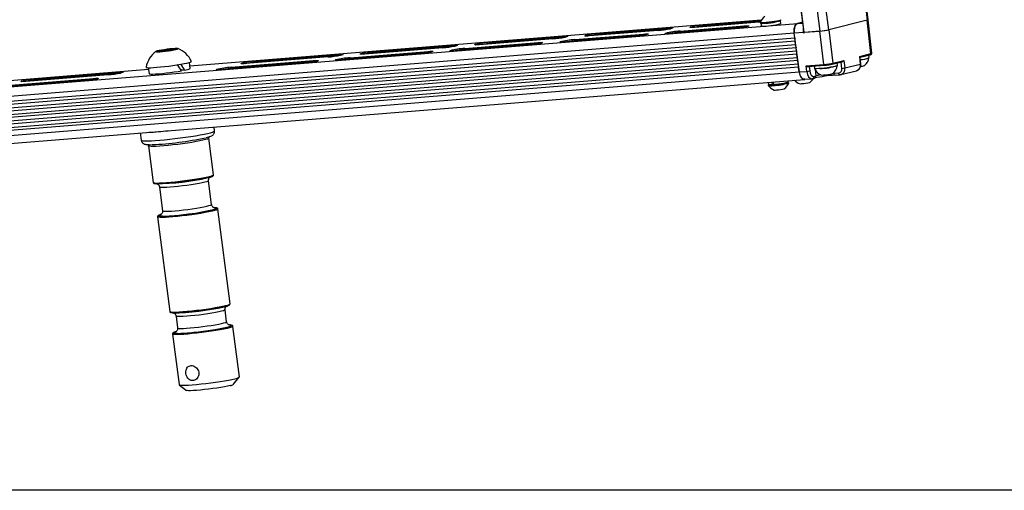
# Model space of a CAD drawing. Header units: millimetres. Extents: x 9 to 583, y 10 to 410.
# Tile 34 of 122: x 216 to 307, y 10 to 53. Entities that reach past the tile are written whole.
import ezdxf

# ---------------------------------------------------------------- set-up
doc = ezdxf.new("R2010")
doc.units = ezdxf.units.MM
doc.layers.add('SLD-0', color=179, linetype='Continuous')

msp = doc.modelspace()

# ---------------------------------------------------------------- linework, layer by layer
at = {"color": 7, "linetype": 'Continuous', "lineweight": 25}
for p, q in [((293.3942, 61.8318), (294.4984, 53.1951)), ((294.5872, 53.2303), (293.4831, 61.8671)), ((289.0286, 60.8302), (290.1328, 52.1934)), ((290.952, 52.3121), (289.8478, 60.9489)), ((287.5471, 60.7149), (288.6512, 52.0781)), ((288.6983, 52.0778), (287.5942, 60.7146)), ((169.1089, 43.3113), (288.0861, 52.8982)), ((284.736, 53.1934), (232.1364, 48.9551)), ((277.2689, 52.1944), (283.1756, 52.6703)), ((284.5211, 53.0053), (278.6145, 52.5294)), ((284.5257, 53.0061), (278.6191, 52.5301)), ((284.6505, 53.0168), (284.5211, 53.0053)), ((284.5211, 53.0053), (284.5257, 53.0061)), ((284.6434, 52.9955), (284.653, 52.9204)), ((284.685, 52.9067), (284.7157, 52.667)), ((286.5408, 52.9003), (286.5102, 53.1401)), ((286.5377, 53.1613), (286.5281, 53.2365)), ((288.0861, 52.8982), (288.5322, 53.0093)), ((288.5322, 53.0093), (288.0862, 52.8983)), ((294.4984, 53.1951), (290.9519, 52.3121)), ((294.4984, 53.1951), (290.952, 52.3121)), ((294.8167, 50.1161), (294.4984, 53.1951)), ((294.9057, 50.1507), (294.5873, 53.2303)), ((287.7701, 52.003), (168.7928, 42.416)), ((259.7341, 51.1679), (266.4846, 51.7118)), ((272.9445, 51.6861), (266.6159, 51.1761)), ((272.9491, 51.6868), (266.6205, 51.1769)), ((273.8542, 51.8105), (267.5256, 51.3005)), ((267.5651, 51.4124), (273.8937, 51.9224)), ((268.9106, 51.7474), (268.749, 51.7365)), ((275.2392, 52.2574), (268.9106, 51.7474)), ((275.2438, 52.2581), (268.9153, 51.7482)), ((276.1489, 52.3818), (269.8203, 51.8719)), ((269.8598, 51.9838), (276.1884, 52.4937)), ((272.9445, 51.6861), (272.9491, 51.6868)), ((275.2392, 52.2574), (275.2438, 52.2581)), ((276.3197, 51.958), (276.1581, 51.9471)), ((282.2264, 52.434), (276.3197, 51.958)), ((282.231, 52.4347), (276.3243, 51.9588)), ((283.1361, 52.5584), (277.2294, 52.0825)), ((278.6145, 52.5294), (278.4528, 52.5184)), ((282.2264, 52.434), (282.231, 52.4347)), ((287.827, 51.5579), (287.7701, 52.003)), ((288.6179, 52.0574), (287.772, 51.9892)), ((288.26, 48.4363), (287.772, 51.9892)), ((288.6179, 52.0574), (288.6141, 52.0703)), ((288.6865, 52.0426), (288.6531, 52.0342)), ((288.6531, 52.0342), (288.6699, 52.0356)), ((290.1328, 52.1934), (288.6983, 52.0778)), ((288.7206, 52.0796), (288.7184, 52.079)), ((288.723, 52.0798), (290.1328, 52.1934)), ((290.5076, 49.1285), (290.1328, 52.1934)), ((290.9519, 52.3121), (291.3267, 49.2472)), ((168.8497, 41.9709), (287.827, 51.5579)), ((287.8649, 51.2611), (168.8877, 41.6741)), ((168.9256, 41.3774), (287.9029, 50.9643)), ((256.3193, 50.784), (249.147, 50.206)), ((249.1865, 50.3179), (256.3589, 50.8959)), ((263.2407, 50.9041), (256.4902, 50.3602)), ((263.2453, 50.9049), (256.4948, 50.361)), ((264.1503, 51.0286), (257.3999, 50.4846)), ((257.4394, 50.5965), (264.1899, 51.1405)), ((258.7849, 50.9315), (258.6232, 50.9206)), ((265.5354, 51.4755), (258.7849, 50.9315)), ((265.54, 51.4762), (258.7895, 50.9323)), ((266.4451, 51.5999), (259.6946, 51.0559)), ((263.2407, 50.9041), (263.2453, 50.9049)), ((265.5354, 51.4755), (265.54, 51.4762)), ((266.6159, 51.1761), (266.4542, 51.1652)), ((287.9029, 50.9643), (287.8649, 51.2611)), ((287.9408, 50.6676), (168.9635, 41.0806)), ((169.0015, 40.7839), (287.9787, 50.3708)), ((288.0167, 50.0741), (169.0394, 40.4871)), ((229.1051, 50.3249), (229.5869, 50.4449)), ((229.5393, 50.3194), (229.1051, 50.3249)), ((230.4552, 50.4337), (229.5393, 50.3194)), ((229.5869, 50.4449), (230.5028, 50.5593)), ((229.602, 50.3272), (229.5869, 50.4449)), ((230.937, 50.5537), (230.4552, 50.4337)), ((230.5028, 50.5593), (230.937, 50.5537)), ((230.5169, 50.4491), (230.5028, 50.5593)), ((245.7717, 49.9341), (238.1774, 49.3221)), ((238.2169, 49.434), (245.8112, 50.046)), ((253.1149, 50.0882), (245.9426, 49.5103)), ((253.1196, 50.089), (245.9472, 49.5111)), ((254.0246, 50.2127), (246.8522, 49.6347)), ((246.8917, 49.7466), (254.0641, 50.3246)), ((248.2373, 50.0816), (248.0756, 50.0707)), ((255.4097, 50.6596), (248.2373, 50.0816)), ((255.4143, 50.6603), (248.2419, 50.0824)), ((253.1149, 50.0882), (253.1196, 50.089)), ((255.4097, 50.6596), (255.4143, 50.6603)), ((256.4902, 50.3602), (256.3285, 50.3493)), ((287.9787, 50.3708), (287.9408, 50.6676)), ((288.0546, 49.7773), (288.0167, 50.0741)), ((293.8028, 49.8637), (294.8167, 50.1161)), ((293.8755, 49.1601), (293.8028, 49.8637)), ((293.8416, 49.7863), (294.7563, 50.014)), ((294.6698, 49.7483), (294.6395, 49.9849)), ((169.0773, 40.1903), (288.0546, 49.7773)), ((288.0926, 49.4805), (169.1153, 39.8936)), ((169.1532, 39.5968), (288.1305, 49.1838)), ((232.161, 48.7625), (232.0908, 49.3116)), ((242.5673, 49.2383), (234.973, 48.6264)), ((242.5719, 49.2391), (234.9776, 48.6271)), ((243.477, 49.3627), (235.8827, 48.7508)), ((235.9222, 48.8627), (243.5165, 49.4746)), ((237.2677, 49.1977), (237.1061, 49.1868)), ((244.862, 49.8097), (237.2677, 49.1977)), ((244.8667, 49.8104), (237.2724, 49.1985)), ((242.5673, 49.2383), (242.5719, 49.2391)), ((244.862, 49.8097), (244.8667, 49.8104)), ((245.9426, 49.5103), (245.7809, 49.4993)), ((288.1305, 49.1838), (288.0926, 49.4805)), ((288.8671, 48.9963), (290.5076, 49.1285)), ((288.929, 48.4902), (288.8671, 48.9963)), ((289.0654, 48.9225), (290.5676, 49.0435)), ((289.6029, 48.9658), (289.6305, 48.7503)), ((290.5722, 49.0443), (290.5676, 49.0435)), ((291.2548, 49.1432), (291.2663, 49.1451)), ((291.2663, 49.1451), (292.1967, 49.3767)), ((291.3267, 49.2472), (292.3407, 49.4996)), ((291.7492, 49.0212), (291.719, 49.2578)), ((292.3407, 49.4996), (292.4263, 48.7993)), ((292.4263, 48.7993), (293.8755, 49.1601)), ((293.9053, 49.1706), (293.8396, 49.8054)), ((288.1684, 48.887), (169.1912, 39.3001)), ((169.2481, 38.8549), (288.2253, 48.4419)), ((228.3245, 48.6479), (198.3655, 46.2339)), ((224.6106, 48.1778), (217.0163, 47.5659)), ((224.6152, 48.1786), (217.0209, 47.5666)), ((225.5203, 48.3022), (217.926, 47.6903)), ((217.9655, 47.8022), (225.5598, 48.4141)), ((224.6106, 48.1778), (224.6152, 48.1786)), ((228.3016, 48.8272), (228.3718, 48.2781)), ((231.6421, 48.597), (231.344, 48.5903)), ((234.973, 48.6264), (234.8114, 48.6154)), ((288.2253, 48.4419), (288.1684, 48.887)), ((288.26, 48.4363), (288.929, 48.4902)), ((289.5807, 48.0238), (289.7565, 48.0675)), ((291.4188, 48.3084), (291.8691, 48.3447)), ((291.5387, 48.1385), (291.989, 48.1747)), ((291.9982, 48.1763), (291.989, 48.1747)), ((292.0673, 48.1875), (293.5094, 48.5466)), ((169.7295, 38.1614), (288.7068, 47.7483)), ((222.3159, 47.6065), (214.7216, 46.9946)), ((222.3205, 47.6073), (214.7262, 46.9953)), ((223.2255, 47.7309), (215.6312, 47.119)), ((215.6708, 47.2309), (223.265, 47.8428)), ((217.0163, 47.5659), (216.8546, 47.5549)), ((222.3159, 47.6065), (222.3205, 47.6073)), ((285.3764, 47.2621), (285.386, 47.1869)), ((285.3788, 47.4802), (285.4061, 47.2659)), ((285.7795, 47.2586), (285.7474, 47.5099)), ((285.899, 47.2861), (285.7795, 47.2586)), ((285.9013, 47.2684), (285.8692, 47.5197)), ((287.2313, 47.4993), (287.2148, 47.6281)), ((287.2707, 47.4279), (287.261, 47.5031)), ((288.7396, 47.7565), (289.4, 47.8097)), ((288.7583, 47.758), (288.7437, 47.7544)), ((289.4368, 47.8158), (289.4599, 47.8195)), ((289.4599, 47.8195), (289.6357, 47.8633)), ((227.5672, 42.8218), (227.6526, 42.1539)), ((234.3977, 43.0162), (234.3526, 43.3686)), ((234.3084, 38.9833), (233.8784, 42.3466)), ((228.3236, 41.6365), (228.7536, 38.2732)), ((234.129, 36.2459), (233.8508, 38.4222)), ((229.3376, 37.8452), (229.6158, 35.6689)), ((235.8259, 27.1129), (234.713, 35.8179)), ((229.1582, 35.1078), (230.2711, 26.4028)), ((235.5074, 25.4636), (235.3683, 26.5518)), ((230.8551, 25.9748), (230.9942, 24.8867)), ((236.6858, 20.3864), (236.0914, 25.0356)), ((230.5366, 24.3255), (231.131, 19.6763)), ((236.162, 19.704), (236.6801, 20.3701)), ((231.1406, 19.6619), (231.8096, 19.1476))]:
    msp.add_line(p, q, dxfattribs=at)
at = {"color": 8, "linetype": 'Continuous', "lineweight": 25}
for p, q in [((284.734, 53.1902), (232.1367, 48.952)), ((284.6714, 53.0685), (279.5241, 52.6538)), ((279.5306, 52.6036), (279.5241, 52.6538)), ((279.5636, 52.7657), (284.7291, 53.1819)), ((288.0862, 52.8983), (288.5417, 52.935)), ((268.9153, 51.7482), (268.9106, 51.7474)), ((269.8267, 51.8216), (269.8203, 51.8719)), ((273.9558, 51.8178), (273.8542, 51.8105)), ((273.8555, 51.8002), (273.8542, 51.8105)), ((276.2505, 52.3891), (276.1489, 52.3818)), ((276.1502, 52.3715), (276.1489, 52.3818)), ((276.3243, 51.9588), (276.3197, 51.958)), ((277.2358, 52.0322), (277.2294, 52.0825)), ((278.6191, 52.5301), (278.6145, 52.5294)), ((283.2377, 52.5657), (283.1361, 52.5584)), ((283.1374, 52.5481), (283.1361, 52.5584)), ((288.6141, 52.0703), (288.6511, 52.0795)), ((288.6699, 52.0356), (288.679, 52.0378)), ((256.421, 50.7913), (256.3193, 50.784)), ((256.3207, 50.7737), (256.3193, 50.784)), ((258.7895, 50.9323), (258.7849, 50.9315)), ((259.701, 51.0057), (259.6946, 51.0559)), ((264.252, 51.0359), (264.1503, 51.0286)), ((264.1517, 51.0183), (264.1503, 51.0286)), ((266.5467, 51.6072), (266.4451, 51.5999)), ((266.4464, 51.5896), (266.4451, 51.5999)), ((266.6205, 51.1769), (266.6159, 51.1761)), ((267.532, 51.2503), (267.5256, 51.3005)), ((245.8734, 49.9414), (245.7717, 49.9341)), ((245.773, 49.9238), (245.7717, 49.9341)), ((248.2419, 50.0824), (248.2373, 50.0816)), ((249.1534, 50.1558), (249.147, 50.206)), ((254.1263, 50.22), (254.0246, 50.2127)), ((254.0259, 50.2024), (254.0246, 50.2127)), ((256.4948, 50.361), (256.4902, 50.3602)), ((257.4063, 50.4344), (257.3999, 50.4846)), ((237.2724, 49.1985), (237.2677, 49.1977)), ((238.1838, 49.2719), (238.1774, 49.3221)), ((243.5786, 49.3701), (243.477, 49.3627)), ((243.4783, 49.3525), (243.477, 49.3627)), ((245.9472, 49.5111), (245.9426, 49.5103)), ((246.8587, 49.5845), (246.8522, 49.6347)), ((292.1533, 48.7598), (292.0813, 49.348)), ((228.3249, 48.6449), (198.3614, 46.2305)), ((225.6219, 48.3096), (225.5203, 48.3022)), ((225.5216, 48.292), (225.5203, 48.3022)), ((234.9776, 48.6271), (234.973, 48.6264)), ((235.8891, 48.7006), (235.8827, 48.7508)), ((289.1531, 48.9296), (289.202, 48.5297)), ((289.6896, 48.6608), (289.7565, 48.0675)), ((291.3264, 48.3005), (291.4188, 48.3084)), ((291.4099, 48.3735), (291.4188, 48.3084)), ((217.0163, 47.5659), (217.0209, 47.5666)), ((217.9324, 47.6401), (217.926, 47.6903)), ((223.3272, 47.7382), (223.2255, 47.7309)), ((223.2269, 47.7206), (223.2255, 47.7309))]:
    msp.add_line(p, q, dxfattribs=at)
at = {"color": 8, "linetype": 'Continuous', "lineweight": 25, "flags": 128}
for points in [[(283.1756, 52.6703), (283.3727, 52.6829), (283.5154, 52.685), (283.5921, 52.6763), (283.5966, 52.6575), (283.5286, 52.6302), (283.3935, 52.5966), (283.3598, 52.5894)], [(266.4846, 51.7118), (266.6817, 51.7244), (266.8244, 51.7265), (266.9011, 51.7178), (266.9056, 51.699), (266.8376, 51.6717), (266.7025, 51.6381), (266.6688, 51.6309)], [(268.5262, 51.7355), (268.4941, 51.7415), (268.4896, 51.7602), (268.513, 51.7722)], [(268.749, 51.7365), (268.7135, 51.7348), (268.6946, 51.734)], [(273.8937, 51.9224), (274.0908, 51.935), (274.2335, 51.9371), (274.3102, 51.9284), (274.3147, 51.9096), (274.2467, 51.8823), (274.1116, 51.8487), (274.0779, 51.8415)], [(275.9353, 51.9461), (275.9032, 51.9521), (275.8987, 51.9708), (275.9221, 51.9828)], [(276.1581, 51.9471), (276.1226, 51.9454), (276.1037, 51.9446)], [(276.1884, 52.4937), (276.3855, 52.5064), (276.5282, 52.5084), (276.6049, 52.4997), (276.6094, 52.4809), (276.5414, 52.4536), (276.4063, 52.42), (276.3726, 52.4128)], [(278.23, 52.5174), (278.1979, 52.5234), (278.1934, 52.5422), (278.2168, 52.5541)], [(278.4528, 52.5184), (278.4173, 52.5167), (278.3984, 52.5159)], [(256.3589, 50.8959), (256.556, 50.9085), (256.6987, 50.9106), (256.7754, 50.9019), (256.7799, 50.8831), (256.7119, 50.8558), (256.5768, 50.8221), (256.5431, 50.815)], [(258.4005, 50.9196), (258.3684, 50.9256), (258.3639, 50.9443), (258.3873, 50.9563)], [(258.6232, 50.9206), (258.5878, 50.9189), (258.5689, 50.9181)], [(264.1899, 51.1405), (264.387, 51.1531), (264.5297, 51.1552), (264.6064, 51.1464), (264.6109, 51.1277), (264.5429, 51.1004), (264.4078, 51.0667), (264.374, 51.0596)], [(266.2315, 51.1642), (266.1994, 51.1701), (266.1949, 51.1889), (266.2183, 51.2009)], [(266.4542, 51.1652), (266.4188, 51.1635), (266.3999, 51.1627)], [(245.8112, 50.046), (246.0083, 50.0586), (246.151, 50.0607), (246.2277, 50.052), (246.2323, 50.0332), (246.1642, 50.0059), (246.0291, 49.9722), (245.9954, 49.9651)], [(247.8529, 50.0697), (247.8208, 50.0756), (247.8162, 50.0944), (247.8396, 50.1064)], [(248.0756, 50.0707), (248.0402, 50.069), (248.0212, 50.0682)], [(254.0641, 50.3246), (254.2612, 50.3372), (254.4039, 50.3392), (254.4806, 50.3305), (254.4852, 50.3118), (254.4171, 50.2845), (254.282, 50.2508), (254.2483, 50.2437)], [(256.1058, 50.3483), (256.0737, 50.3542), (256.0691, 50.373), (256.0925, 50.385)], [(256.3285, 50.3493), (256.2931, 50.3476), (256.2741, 50.3468)], [(236.8833, 49.1858), (236.8512, 49.1917), (236.8467, 49.2105), (236.8701, 49.2225)], [(237.1061, 49.1868), (237.0706, 49.1851), (237.0517, 49.1843)], [(243.5165, 49.4746), (243.7136, 49.4873), (243.8563, 49.4893), (243.933, 49.4806), (243.9375, 49.4619), (243.8695, 49.4345), (243.7344, 49.4009), (243.7007, 49.3938)], [(245.5581, 49.4984), (245.526, 49.5043), (245.5215, 49.5231), (245.5449, 49.5351)], [(245.7809, 49.4993), (245.7454, 49.4977), (245.7265, 49.4969)], [(290.5676, 49.0435), (290.5619, 49.0436), (290.5515, 49.0467), (290.5414, 49.0535), (290.532, 49.0635), (290.5236, 49.0766), (290.5166, 49.0922), (290.5112, 49.1097), (290.5076, 49.1285)], [(225.5598, 48.4141), (225.7569, 48.4268), (225.8996, 48.4288), (225.9763, 48.4201), (225.9808, 48.4014), (225.9128, 48.374), (225.7777, 48.3404), (225.744, 48.3333)], [(234.5886, 48.6145), (234.5565, 48.6204), (234.552, 48.6392), (234.5754, 48.6512)], [(234.8114, 48.6154), (234.7759, 48.6137), (234.757, 48.613)], [(291.5387, 48.1385), (291.5274, 48.1387), (291.5066, 48.1449), (291.4864, 48.1583), (291.4676, 48.1785), (291.4509, 48.2047), (291.4368, 48.2359), (291.426, 48.2709), (291.4188, 48.3084)], [(291.989, 48.1747), (291.9776, 48.175), (291.9568, 48.1812), (291.9367, 48.1946), (291.9179, 48.2148), (291.9011, 48.241), (291.8871, 48.2721), (291.8763, 48.3072), (291.8691, 48.3447)], [(216.6319, 47.554), (216.5998, 47.5599), (216.5953, 47.5787), (216.6187, 47.5907)], [(216.8546, 47.5549), (216.8192, 47.5532), (216.8002, 47.5525)], [(223.265, 47.8428), (223.4622, 47.8555), (223.6048, 47.8575), (223.6816, 47.8488), (223.6861, 47.83), (223.618, 47.8027), (223.483, 47.7691), (223.4492, 47.7619)], [(227.6526, 42.1539), (227.654, 42.1487), (227.7051, 42.1183), (227.827, 42.0979), (228.017, 42.0878), (228.2711, 42.0883), (228.5839, 42.0995), (228.9488, 42.121), (229.3579, 42.1523), (229.8025, 42.1929), (230.2732, 42.2419), (230.76, 42.2981), (231.2523, 42.3605), (231.7399, 42.4277), (232.2122, 42.4982), (232.6592, 42.5706), (233.0714, 42.6433), (233.4399, 42.7147), (233.757, 42.7834), (234.0159, 42.8479), (234.211, 42.9067), (234.3382, 42.9587), (234.3948, 43.0027), (234.3977, 43.0162)], [(233.8784, 42.3467), (233.847, 42.3092), (233.7445, 42.2634), (233.5735, 42.2106), (233.3385, 42.1521), (233.0456, 42.0894), (232.7022, 42.0242), (232.3175, 41.9581), (231.9012, 41.893), (231.4641, 41.8303), (231.0177, 41.7719), (230.5734, 41.7191), (230.1428, 41.6734), (229.7371, 41.6359), (229.3666, 41.6077), (229.0411, 41.5894), (228.7689, 41.5815), (228.5571, 41.5842), (228.4112, 41.5975), (228.3349, 41.6209), (228.3237, 41.6362)], [(228.7536, 38.2732), (228.7536, 38.273), (228.7941, 38.2447), (228.9056, 38.2262), (229.085, 38.2182), (229.3278, 38.2208), (229.6276, 38.234), (229.9767, 38.2573), (230.3661, 38.2903), (230.7857, 38.332), (231.2245, 38.3814), (231.6713, 38.4372), (232.1145, 38.4979), (232.5425, 38.5621), (232.9444, 38.6279), (233.3096, 38.6937), (233.6288, 38.7579), (233.8936, 38.8186)], [(233.5139, 38.2884), (233.2712, 38.2331), (232.9746, 38.1747), (232.6336, 38.1149), (232.2592, 38.0558), (231.8635, 37.9992), (231.4591, 37.9468), (231.059, 37.9005), (230.6761, 37.8617), (230.3228, 37.8316), (230.0103, 37.8113), (229.7487, 37.8012), (229.5465, 37.8019), (229.41, 37.8133), (229.3438, 37.8349), (229.3376, 37.8451)], [(233.8508, 38.4223), (233.8507, 38.418), (233.8084, 38.3823), (233.6949, 38.3386), (233.5139, 38.2884)], [(234.7131, 35.8176), (234.6816, 35.7805), (234.5791, 35.7347), (234.4081, 35.6818), (234.1731, 35.6233), (233.8802, 35.5607), (233.5369, 35.4955), (233.1521, 35.4294), (232.7358, 35.3642), (232.2988, 35.3016), (231.8523, 35.2432), (231.4081, 35.1904), (230.9775, 35.1447), (230.5717, 35.1072), (230.2012, 35.079), (229.8757, 35.0606), (229.6035, 35.0527), (229.3917, 35.0555), (229.2458, 35.0687), (229.1696, 35.0922), (229.1583, 35.1075)], [(229.6158, 35.6688), (229.6461, 35.6466), (229.7479, 35.63), (229.9179, 35.624), (230.1508, 35.6287), (230.439, 35.6439), (230.7733, 35.6693), (231.1428, 35.7039), (231.5359, 35.7466), (231.9397, 35.7961), (232.3414, 35.8508), (232.7281, 35.9089), (233.0872, 35.9686), (233.4073, 36.028), (233.678, 36.085), (233.8907, 36.138), (234.0385, 36.1851), (234.1168, 36.225), (234.129, 36.2459)], [(234.3952, 35.9486), (234.4781, 35.9405), (234.5611, 35.9186), (234.5721, 35.887), (234.5109, 35.8466), (234.4359, 35.817)], [(234.599, 35.8935), (234.5858, 35.922), (234.5776, 35.926)], [(229.4191, 35.315), (229.3109, 35.2743), (229.2491, 35.2334), (229.2582, 35.2027)], [(229.6152, 35.1697), (229.5205, 35.1715), (229.3678, 35.183), (229.2849, 35.2049), (229.2739, 35.2365), (229.3351, 35.2769), (229.4587, 35.3226)], [(230.2711, 26.4028), (230.2711, 26.4026), (230.3116, 26.3743), (230.4231, 26.3558), (230.6025, 26.3478), (230.8453, 26.3504), (231.1451, 26.3636), (231.4942, 26.3869), (231.8836, 26.4199), (232.3032, 26.4616), (232.742, 26.511), (233.1888, 26.5668), (233.632, 26.6275), (234.06, 26.6917), (234.4619, 26.7575), (234.8271, 26.8233), (235.1463, 26.8875), (235.4111, 26.9482)], [(235.0314, 26.418), (234.7887, 26.3627), (234.4921, 26.3043), (234.1511, 26.2445), (233.7767, 26.1854), (233.381, 26.1288), (232.9766, 26.0764), (232.5765, 26.0301), (232.1936, 25.9913), (231.8403, 25.9612), (231.5278, 25.9409), (231.2662, 25.9308), (231.064, 25.9315), (230.9275, 25.9429), (230.8613, 25.9645), (230.8551, 25.9747)], [(235.3683, 26.5519), (235.3682, 26.5476), (235.3259, 26.5119), (235.2124, 26.4682), (235.0314, 26.418)], [(230.9942, 24.8865), (231.0245, 24.8643), (231.1263, 24.8478), (231.2963, 24.8417), (231.5292, 24.8464), (231.8174, 24.8617), (232.1516, 24.887), (232.5212, 24.9216), (232.9143, 24.9643), (233.3181, 25.0138), (233.7198, 25.0685), (234.1064, 25.1267), (234.4656, 25.1863), (234.7856, 25.2457), (235.0564, 25.3027), (235.2691, 25.3557), (235.4169, 25.4028), (235.4952, 25.4427), (235.5074, 25.4636)], [(236.0915, 25.0353), (236.06, 24.9982), (235.9575, 24.9524), (235.7865, 24.8996), (235.5515, 24.8411), (235.2586, 24.7784), (234.9153, 24.7132), (234.5305, 24.6471), (234.1142, 24.582), (233.6771, 24.5193), (233.2307, 24.4609), (232.7865, 24.4081), (232.3559, 24.3624), (231.9501, 24.3249), (231.5796, 24.2967), (231.2541, 24.2784), (230.9819, 24.2705), (230.7701, 24.2732), (230.6242, 24.2865), (230.548, 24.3099), (230.5367, 24.3252)], [(230.7975, 24.5328), (230.6893, 24.492), (230.6275, 24.4512), (230.6366, 24.4205)], [(230.9936, 24.3875), (230.8989, 24.3892), (230.7462, 24.4007), (230.6633, 24.4226), (230.6522, 24.4542), (230.7135, 24.4947), (230.8371, 24.5403)], [(235.7736, 25.1664), (235.8565, 25.1582), (235.9395, 25.1363), (235.9505, 25.1047), (235.8893, 25.0643), (235.8143, 25.0347)], [(235.9773, 25.1112), (235.9642, 25.1397), (235.9559, 25.1437)]]:
    msp.add_lwpolyline(points, dxfattribs=at)
at = {"color": 7, "linetype": 'Continuous', "lineweight": 25, "flags": 128}
for points in [[(284.6438, 52.9982), (284.6451, 52.9921), (284.6955, 52.9795), (284.812, 52.9771), (284.9858, 52.985), (285.2041, 53.0026), (285.4507, 53.0286), (285.7073, 53.0611), (285.9549, 53.0976), (286.1752, 53.1356), (286.3517, 53.172), (286.4714, 53.2043), (286.5255, 53.2301), (286.5271, 53.239)], [(284.653, 52.9204), (284.6548, 52.9169), (284.7052, 52.9044), (284.8216, 52.9019), (284.9954, 52.9098), (285.2137, 52.9274), (285.4603, 52.9534), (285.7169, 52.9859), (285.9646, 53.0225), (286.1848, 53.0604), (286.3613, 53.0968), (286.481, 53.1292), (286.5351, 53.1549), (286.5377, 53.1613)], [(288.0861, 52.8982), (288.0067, 52.8628), (287.9342, 52.7983), (287.8714, 52.7072), (287.8207, 52.593), (287.7842, 52.4602), (287.7631, 52.3138), (287.7584, 52.1594), (287.7701, 52.003)], [(287.772, 51.9892), (287.7587, 52.1472), (287.7624, 52.3037), (287.7827, 52.4524), (287.8189, 52.5875), (287.8696, 52.7037), (287.9327, 52.7965), (288.0059, 52.8622), (288.0862, 52.8983)], [(230.5504, 50.5711), (230.2997, 50.5476), (230.0284, 50.5161), (229.7564, 50.4788), (229.5042, 50.4387), (229.2902, 50.3986), (229.1305, 50.3615), (229.0368, 50.3302), (229.0161, 50.3069), (229.0699, 50.2935), (229.1943, 50.2909), (229.38, 50.2994), (229.6133, 50.3181), (229.8768, 50.3459), (230.151, 50.3806), (230.4155, 50.4197), (230.6508, 50.4602), (230.8394, 50.4992), (230.9673, 50.5337), (231.025, 50.5612), (231.0083, 50.5797), (230.9184, 50.5878), (230.7619, 50.5848), (230.5504, 50.5711)], [(294.5595, 49.965), (294.512, 49.9513), (294.3723, 49.9184)], [(228.105, 48.8707), (228.1139, 48.8553), (228.1848, 48.8359), (228.324, 48.8266), (228.5266, 48.8277), (228.7858, 48.8393), (229.0928, 48.8609), (229.437, 48.8918), (229.8069, 48.9309), (230.1897, 48.9769), (230.5724, 49.0283), (230.9421, 49.0832), (231.286, 49.1398), (231.5926, 49.1963), (231.8514, 49.2506), (232.0535, 49.3009), (232.1921, 49.3455), (232.2624, 49.3829), (232.2701, 49.4032)], [(291.7492, 49.0212), (291.7457, 49.0134), (291.6852, 48.985), (291.5542, 48.9495), (291.3619, 48.9095), (291.1219, 48.8679), (290.8513, 48.8275), (290.5693, 48.7912), (290.2958, 48.7616), (290.0503, 48.7409), (289.8501, 48.7304), (289.7094, 48.7309), (289.6382, 48.7424), (289.6305, 48.7503)], [(290.2728, 49.0198), (290.1286, 49.0066), (289.9456, 48.9934)], [(291.639, 49.2379), (291.5914, 49.2242), (291.4517, 49.1912)], [(228.3718, 48.2781), (228.3727, 48.2749), (228.4211, 48.2533), (228.5407, 48.242), (228.7267, 48.2414), (228.972, 48.2515), (229.2672, 48.272), (229.6009, 48.3021), (229.9602, 48.3405), (230.3314, 48.3859), (230.7, 48.4365), (231.0519, 48.4903), (231.3736, 48.5452)], [(288.2253, 48.4419), (288.2531, 48.2895), (288.2958, 48.147), (288.3519, 48.0197), (288.4191, 47.9127), (288.4949, 47.8301), (288.5764, 47.7749), (288.6604, 47.7493), (288.7437, 47.7544)], [(288.7396, 47.7565), (288.6942, 47.7574), (288.611, 47.7822), (288.5304, 47.8359), (288.4551, 47.9167), (288.3881, 48.0214), (288.332, 48.1461), (288.2887, 48.2862), (288.26, 48.4363)], [(285.8233, 47.2592), (285.6254, 47.2464), (285.4789, 47.2436), (285.3947, 47.2512), (285.379, 47.2685), (285.4039, 47.2833)], [(287.2291, 47.5167), (287.2593, 47.5065), (287.24, 47.4848), (287.1523, 47.4555), (287.0028, 47.4207), (286.8025, 47.3832), (286.5664, 47.3456), (286.3119, 47.3108), (286.0579, 47.2812), (285.8233, 47.2592)], [(233.8219, 38.7129), (233.5591, 38.6527), (233.2412, 38.5891), (232.8771, 38.5239), (232.4766, 38.4589), (232.0507, 38.3957), (231.6109, 38.3363), (231.1693, 38.282), (230.7379, 38.2346), (230.3284, 38.1951), (229.9522, 38.1648), (229.6193, 38.1444), (229.3389, 38.1345), (229.1187, 38.1354), (228.9646, 38.1471), (228.9178, 38.1558)], [(229.2582, 35.2027), (229.2602, 35.2015), (229.344, 35.1795), (229.498, 35.1678), (229.7183, 35.1669), (229.9987, 35.1768), (230.3315, 35.1972), (230.7078, 35.2275), (231.1172, 35.267), (231.5486, 35.3144), (231.9903, 35.3687), (232.43, 35.4281), (232.856, 35.4913), (233.2565, 35.5563), (233.6206, 35.6215), (233.9384, 35.6851), (234.2013, 35.7453), (234.402, 35.8005), (234.5351, 35.8492), (234.5969, 35.8901), (234.599, 35.8935)], [(234.5776, 35.926), (234.502, 35.944), (234.4086, 35.9529)], [(235.3394, 26.8425), (235.0766, 26.7823), (234.7587, 26.7187), (234.3946, 26.6535), (233.9941, 26.5885), (233.5682, 26.5253), (233.1284, 26.4659), (232.6868, 26.4116), (232.2554, 26.3642), (231.8459, 26.3247), (231.4697, 26.2944), (231.1368, 26.274), (230.8564, 26.2641), (230.6362, 26.265), (230.4821, 26.2767), (230.4353, 26.2854)], [(230.6366, 24.4205), (230.6386, 24.4193), (230.7223, 24.3972), (230.8764, 24.3856), (231.0967, 24.3847), (231.3771, 24.3945), (231.7099, 24.4149), (232.0862, 24.4452), (232.4956, 24.4847), (232.927, 24.5322), (233.3686, 24.5864), (233.8084, 24.6459), (234.2344, 24.709), (234.6349, 24.7741), (234.999, 24.8393), (235.3168, 24.9028), (235.5797, 24.963), (235.7804, 25.0182), (235.9134, 25.0669), (235.9753, 25.1078), (235.9773, 25.1112)], [(235.9559, 25.1437), (235.8804, 25.1617), (235.787, 25.1706)], [(231.131, 19.6763), (231.131, 19.6761), (231.1715, 19.6477), (231.283, 19.6293), (231.4624, 19.6213), (231.7052, 19.6239), (232.005, 19.637), (232.3541, 19.6604), (232.7435, 19.6933), (233.1631, 19.7351), (233.6019, 19.7845), (234.0487, 19.8402), (234.4919, 19.901), (234.9199, 19.9651), (235.3218, 20.0309), (235.687, 20.0968), (236.0062, 20.1609), (236.271, 20.2217)], [(235.8406, 19.5874), (235.6059, 19.534), (235.3191, 19.4775), (234.9894, 19.4197), (234.6273, 19.3625), (234.2446, 19.3077), (233.8536, 19.2571), (233.4667, 19.2123), (233.0965, 19.1748), (232.7548, 19.1457), (232.4526, 19.126), (232.1996, 19.1163), (232.004, 19.117), (231.8721, 19.1279), (231.8096, 19.1476)]]:
    msp.add_lwpolyline(points, dxfattribs=at)
at = {"color": 7, "linetype": 'Continuous', "lineweight": 25}
for centre, radius, start, end in [((285.6461, 52.6441), 1.063, 123.507896, 160.544112), ((280.0464, 45.2985), 7.4828, 93.699173, 104.152716), ((279.6202, 52.6828), 0.1003, 124.289224, 196.820377), ((281.3959, 62.6996), 10.2992, 274.625147, 280.99259), ((283.2321, 52.5874), 0.1003, 124.289224, 196.820377), ((284.9843, 57.8206), 4.9058, 266.47613, 288.094033), ((285.0172, 57.5634), 4.9058, 266.47613, 288.094033), ((294.4904, 53.3445), 0.1497, 273.032628, 310.280989), ((266.5411, 51.6289), 0.1003, 124.289224, 196.820377), ((270.3426, 44.5166), 7.4828, 93.699173, 104.152716), ((269.9163, 51.9009), 0.1003, 124.289224, 196.820377), ((272.114, 61.9517), 10.2992, 274.625147, 280.99259), ((273.9502, 51.8395), 0.1003, 124.289224, 196.820377), ((274.4087, 62.523), 10.2992, 274.625147, 280.99259), ((277.7517, 44.7271), 7.4828, 93.699173, 104.152716), ((276.2449, 52.4108), 0.1003, 124.289224, 196.820377), ((277.3254, 52.1115), 0.1003, 124.289224, 196.820377), ((288.6754, 52.18), 0.1047, 256.652721, 282.606563), ((289.6571, 58.3624), 6.1873, 274.409383, 282.080338), ((254.5792, 60.9252), 10.2992, 274.625147, 280.99259), ((256.4154, 50.813), 0.1003, 124.289224, 196.820377), ((260.2169, 43.7006), 7.4828, 93.699173, 104.152716), ((259.7906, 51.085), 0.1003, 124.289224, 196.820377), ((262.4102, 61.1698), 10.2992, 274.625147, 280.99259), ((264.2464, 51.0576), 0.1003, 124.289224, 196.820377), ((264.7049, 61.7411), 10.2992, 274.625147, 280.99259), ((268.0479, 43.9452), 7.4828, 93.699173, 104.152716), ((267.6216, 51.3296), 0.1003, 124.289224, 196.820377), ((288.348, 51.4737), 0.5278, 170.819554, 203.75061), ((288.4239, 50.8801), 0.5278, 170.819554, 203.75061), ((230.2664, 48.5201), 2.1897, 124.5973, 170.784345), ((230.2664, 48.5201), 2.1897, 23.785819, 69.972863), ((244.0316, 60.0753), 10.2992, 274.625147, 280.99259), ((245.8677, 49.9631), 0.1003, 124.289224, 196.820377), ((249.6692, 42.8507), 7.4828, 93.699173, 104.152716), ((249.243, 50.2351), 0.1003, 124.289224, 196.820377), ((252.2845, 60.3539), 10.2992, 274.625147, 280.99259), ((254.1206, 50.2417), 0.1003, 124.289224, 196.820377), ((257.9221, 43.1293), 7.4828, 93.699173, 104.152716), ((257.4959, 50.5136), 0.1003, 124.289224, 196.820377), ((288.4997, 50.2866), 0.5278, 170.819554, 203.75061), ((238.6997, 41.9668), 7.4828, 93.699173, 104.152716), ((238.2734, 49.3512), 0.1003, 124.289224, 196.820377), ((241.7368, 59.504), 10.2992, 274.625147, 280.99259), ((243.573, 49.3918), 0.1003, 124.289224, 196.820377), ((247.3745, 42.2794), 7.4828, 93.699173, 104.152716), ((246.9483, 49.6637), 0.1003, 124.289224, 196.820377), ((288.5756, 49.6931), 0.5278, 170.819554, 203.75061), ((288.6515, 49.0996), 0.5278, 170.819554, 203.75061), ((289.9891, 54.503), 5.7556, 271.524526, 287.620065), ((290.6558, 49.1522), 1.084, 308.002514, 352.857287), ((293.7723, 51.8373), 2.27, 272.315601, 292.797803), ((293.7334, 52.0377), 2.4735, 273.030841, 292.244795), ((293.7455, 50.4235), 1.4844, 275.668371, 289.611306), ((293.5763, 49.8794), 1.084, 308.002514, 352.857287), ((223.7801, 58.4435), 10.2992, 274.625147, 280.99259), ((225.6163, 48.3313), 0.1003, 124.289224, 196.820377), ((231.5743, 49.7061), 1.1111, 273.496875, 301.869515), ((236.405, 41.3955), 7.4828, 93.699173, 104.152716), ((235.9787, 48.7798), 0.1003, 124.289224, 196.820377), ((288.8427, 50.0477), 1.5599, 273.171815, 283.317906), ((292.6718, 33.5659), 14.6174, 94.409383, 102.080338), ((290.6558, 49.1522), 1.084, 201.712876, 246.56765), ((290.3446, 48.9651), 0.8164, 261.55364, 279.707882), ((290.3575, 51.5615), 3.4034, 272.101382, 286.483899), ((292.067, 50.3173), 1.5599, 273.171815, 283.317906), ((218.4483, 40.335), 7.4828, 93.699173, 104.152716), ((218.022, 47.7193), 0.1003, 124.289224, 196.820377), ((221.4854, 57.8721), 10.2992, 274.625147, 280.99259), ((223.3216, 47.7599), 0.1003, 124.289224, 196.820377), ((285.6161, 48.211), 1.0496, 257.337833, 281.921451), ((286.268, 47.7793), 1.063, 214.026052, 251.062268), ((285.6066, 47.9647), 0.727, 253.992487, 283.755782), ((285.6641, 52.5404), 5.359, 271.804646, 287.44477), ((285.778, 51.9255), 4.6587, 271.516559, 288.176743), ((286.268, 47.7793), 1.063, 303.507896, 340.544112), ((288.6149, 48.3636), 1.063, 220.326843, 251.062268), ((288.369, 48.0386), 0.6876, 261.709586, 279.912838), ((288.3994, 50.1592), 2.7994, 271.800974, 286.654034), ((288.6149, 48.3636), 1.063, 303.507896, 330.457235), ((286.0222, 47.4542), 0.6876, 261.709586, 279.912838), ((286.0526, 49.5749), 2.7994, 271.800974, 286.654034), ((227.1046, 69.4174), 26.5616, 272.696301, 276.517372), ((227.3975, 70.9145), 29.1902, 272.456375, 282.221557), ((228.8031, 60.5211), 22.3751, 270.55031, 282.906398), ((229.0058, 57.9834), 22.8218, 271.530114, 283.764728), ((230.3206, 48.6507), 22.3751, 270.55031, 282.906398), ((230.3842, 47.2012), 22.8218, 271.530114, 283.764728), ((236.2555, 20.8654), 0.6439, 271.383246, 311.930371), ((235.7327, 20.3859), 0.8058, 277.696056, 302.189235)]:
    msp.add_arc(centre, radius, start, end, dxfattribs=at)
at = {"color": 8, "linetype": 'Continuous', "lineweight": 25}
for centre, radius, start, end in [((280.2495, 43.5866), 9.0961, 94.573587, 100.664396), ((270.5456, 42.8047), 9.0961, 94.573587, 100.664396), ((277.9547, 43.0153), 9.0961, 94.573587, 100.664396), ((260.4199, 41.9888), 9.0961, 94.573587, 100.664396), ((268.2509, 42.2334), 9.0961, 94.573587, 100.664396), ((249.8723, 41.1389), 9.0961, 94.573587, 100.664396), ((258.1252, 41.4175), 9.0961, 94.573587, 100.664396), ((294.7288, 50.0992), 0.0895, 287.887239, 10.878107), ((238.9027, 40.255), 9.0961, 94.573587, 100.664396), ((247.5775, 40.5676), 9.0961, 94.573587, 100.664396), ((291.2388, 49.2303), 0.0895, 287.887239, 10.878107), ((293.874, 49.2122), 0.052, 271.666504, 306.937806), ((236.608, 39.6837), 9.0961, 94.573587, 100.664396), ((289.5807, 48.0337), 0.1791, 287.887239, 10.878107), ((291.2644, 41.6522), 6.5901, 99.109494, 103.226636), ((218.6513, 38.6232), 9.0961, 94.573587, 100.664396), ((289.4049, 47.99), 0.1791, 287.887239, 10.878107), ((233.8781, 39.4624), 0.6439, 271.383246, 311.930371), ((235.3956, 27.592), 0.6439, 271.383246, 311.930371)]:
    msp.add_arc(centre, radius, start, end, dxfattribs=at)
at = {"color": 7, "linetype": 'Continuous', "lineweight": 25}
for centre, major_axis, ratio, start_param, end_param in [((293.9919, 53.1542), (0.5953, 0.0761), 0.0740857, 5.720202, 6.2813966), ((289.0312, 52.1749), (-0.0807, 0.796), 0.5334485, 1.1946262, 1.6483442), ((288.6477, 52.0737), (-0.0109, 0.0385), 0.8417525, 1.7621779, 2.976419), ((288.6645, 52.0751), (-0.0109, 0.0385), 0.8417525, 2.976419, 4.0236166), ((288.7284, 52.0403), (-0.0109, 0.0385), 0.8417525, 6.1180117, 7.1652093), ((290.4456, 52.2713), (0.5952, 0.0761), 0.0741265, 4.1495381, 5.7200298), ((230.2664, 48.5203), (-2.1176, 2.9444), 0.2556954, 4.5388595, 4.7273864), ((230.188, 49.1336), (-2.1176, 2.9444), 0.2556954, 4.3503326, 4.5388595), ((290.8202, 49.2081), (0.5952, 0.0755), 0.0781202, 4.1495871, 5.7200789), ((290.8329, 49.1092), (0.496, 0.0634), 0.0741265, 4.1495381, 5.7200298), ((289.5137, 48.618), (-0.0359, 0.599), 0.5308629, 1.6867826, 3.2401256), ((291.8148, 48.7395), (-0.109, 0.3849), 0.8417525, 2.976419, 4.5297621), ((291.9187, 48.7689), (-0.1574, 0.579), 0.8423219, 2.985302, 3.2082123), ((293.368, 49.1297), (-0.1324, 0.5853), 0.8440452, 3.1597767, 3.2461626), ((289.3445, 48.6079), (-0.052, 0.7984), 0.5312562, 3.1497642, 3.2374158)]:
    msp.add_ellipse(centre, major_axis=major_axis, ratio=ratio, start_param=start_param, end_param=end_param, dxfattribs=at)
at = {"color": 8, "linetype": 'Continuous', "lineweight": 25}
for centre, major_axis, ratio, start_param, end_param in [((294.3101, 50.077), (0.5956, 0.0737), 0.0731873, 5.7205183, 6.281713), ((293.368, 49.1297), (-0.1324, 0.5853), 0.8440452, 3.2461626, 4.5747944), ((289.3445, 48.6079), (-0.052, 0.7984), 0.5312562, 1.6840728, 3.1497642), ((291.9187, 48.7689), (-0.1574, 0.579), 0.8423219, 3.2082123, 4.538645)]:
    msp.add_ellipse(centre, major_axis=major_axis, ratio=ratio, start_param=start_param, end_param=end_param, dxfattribs=at)
at = {"color": 7, "linetype": 'Continuous', "lineweight": 25}
for points, knots in [([(283.5535, 52.6416), (283.5522, 52.6409), (283.5485, 52.639), (283.5027, 52.6233), (283.4362, 52.6058), (283.368, 52.5922), (283.3473, 52.5881)], [0, 0, 0, 0, 0.1471832, 0.4420202, 0.830863, 1, 1, 1, 1]), ([(266.8625, 51.6831), (266.8612, 51.6824), (266.8575, 51.6805), (266.8117, 51.6648), (266.7452, 51.6473), (266.677, 51.6337), (266.6563, 51.6296)], [0, 0, 0, 0, 0.1471832, 0.4420202, 0.830863, 1, 1, 1, 1]), ([(268.7613, 51.7384), (268.7254, 51.7366), (268.6411, 51.7323), (268.5727, 51.7325), (268.5341, 51.7389), (268.5391, 51.7372), (268.5399, 51.7369)], [0, 0, 0, 0, 0.289665, 0.6797051, 0.94557, 1, 1, 1, 1]), ([(274.2716, 51.8937), (274.2703, 51.893), (274.2666, 51.8911), (274.2208, 51.8754), (274.1543, 51.8579), (274.0861, 51.8443), (274.0654, 51.8402)], [0, 0, 0, 0, 0.1471832, 0.4420202, 0.830863, 1, 1, 1, 1]), ([(276.1704, 51.949), (276.1345, 51.9472), (276.0502, 51.9429), (275.9818, 51.9431), (275.9432, 51.9495), (275.9482, 51.9477), (275.949, 51.9474)], [0, 0, 0, 0, 0.289665, 0.6797051, 0.94557, 1, 1, 1, 1]), ([(276.5663, 52.465), (276.565, 52.4643), (276.5613, 52.4624), (276.5155, 52.4467), (276.449, 52.4292), (276.3808, 52.4157), (276.3602, 52.4116)], [0, 0, 0, 0, 0.1471832, 0.4420202, 0.830863, 1, 1, 1, 1]), ([(278.4651, 52.5203), (278.4292, 52.5185), (278.3449, 52.5142), (278.2766, 52.5144), (278.238, 52.5208), (278.2429, 52.5191), (278.2437, 52.5188)], [0, 0, 0, 0, 0.289665, 0.6797051, 0.94557, 1, 1, 1, 1]), ([(256.7367, 50.8672), (256.7355, 50.8665), (256.7318, 50.8646), (256.686, 50.8489), (256.6194, 50.8314), (256.5513, 50.8178), (256.5306, 50.8137)], [0, 0, 0, 0, 0.1471832, 0.4420202, 0.830863, 1, 1, 1, 1]), ([(258.6355, 50.9225), (258.5996, 50.9207), (258.5154, 50.9164), (258.447, 50.9166), (258.4084, 50.923), (258.4134, 50.9212), (258.4142, 50.9209)], [0, 0, 0, 0, 0.289665, 0.6797051, 0.94557, 1, 1, 1, 1]), ([(264.5677, 51.1118), (264.5665, 51.1111), (264.5628, 51.1091), (264.517, 51.0934), (264.4504, 51.076), (264.3823, 51.0624), (264.3616, 51.0583)], [0, 0, 0, 0, 0.1471832, 0.4420202, 0.830863, 1, 1, 1, 1]), ([(266.4665, 51.1671), (266.4306, 51.1653), (266.3464, 51.161), (266.278, 51.1612), (266.2394, 51.1676), (266.2444, 51.1658), (266.2452, 51.1655)], [0, 0, 0, 0, 0.289665, 0.6797051, 0.94557, 1, 1, 1, 1]), ([(246.1891, 50.0173), (246.1879, 50.0166), (246.1841, 50.0147), (246.1384, 49.9989), (246.0718, 49.9815), (246.0036, 49.9679), (245.983, 49.9638)], [0, 0, 0, 0, 0.14718324, 0.44202023, 0.830863, 1, 1, 1, 1]), ([(248.0879, 50.0726), (248.052, 50.0708), (247.9677, 50.0665), (247.8994, 50.0667), (247.8608, 50.0731), (247.8657, 50.0713), (247.8666, 50.071)], [0, 0, 0, 0, 0.289665, 0.6797051, 0.94557, 1, 1, 1, 1]), ([(254.442, 50.2958), (254.4408, 50.2952), (254.4371, 50.2932), (254.3913, 50.2775), (254.3247, 50.26), (254.2565, 50.2465), (254.2359, 50.2424)], [0, 0, 0, 0, 0.1471832, 0.4420202, 0.830863, 1, 1, 1, 1]), ([(256.3408, 50.3512), (256.3049, 50.3494), (256.2206, 50.3451), (256.1523, 50.3453), (256.1137, 50.3517), (256.1186, 50.3499), (256.1195, 50.3496)], [0, 0, 0, 0, 0.289665, 0.6797051, 0.94557, 1, 1, 1, 1]), ([(293.8028, 49.8637), (293.803, 49.8635), (293.8084, 49.8582), (293.8253, 49.8397), (293.8405, 49.8175), (293.8386, 49.8067), (293.8383, 49.8053)], [0, 0, 0, 0, 0.00961177, 0.25539638, 0.90371238, 1, 1, 1, 1]), ([(294.7563, 50.014), (294.7728, 50.0184), (294.8078, 50.0279), (294.838, 50.0387), (294.8742, 50.0617), (294.8979, 50.095), (294.9081, 50.126), (294.9048, 50.1445), (294.9038, 50.1501)], [0, 0, 0, 0, 0.26439686, 0.55949566, 0.72103977, 0.8346668, 0.94968085, 1, 1, 1, 1]), ([(237.1184, 49.1887), (237.0825, 49.1869), (236.9982, 49.1826), (236.9298, 49.1828), (236.8913, 49.1892), (236.8962, 49.1874), (236.897, 49.1871)], [0, 0, 0, 0, 0.289665, 0.6797051, 0.94557, 1, 1, 1, 1]), ([(243.8944, 49.4459), (243.8931, 49.4453), (243.8894, 49.4433), (243.8436, 49.4276), (243.7771, 49.4101), (243.7089, 49.3966), (243.6883, 49.3925)], [0, 0, 0, 0, 0.14718324, 0.44202023, 0.830863, 1, 1, 1, 1]), ([(245.7932, 49.5013), (245.7573, 49.4994), (245.673, 49.4951), (245.6047, 49.4954), (245.5661, 49.5018), (245.571, 49.5), (245.5718, 49.4997)], [0, 0, 0, 0, 0.289665, 0.6797051, 0.94557, 1, 1, 1, 1]), ([(288.8671, 48.9963), (288.8674, 48.9961), (288.876, 48.9903), (288.9075, 48.97), (288.9607, 48.9429), (289.0249, 48.9218), (289.0597, 48.9231), (289.0755, 48.9237)], [0, 0, 0, 0, 0.0054703, 0.1453526, 0.5143257, 0.7792159, 1, 1, 1, 1]), ([(292.1961, 49.3785), (292.2072, 49.3814), (292.2381, 49.3894), (292.2855, 49.4249), (292.3203, 49.4645), (292.3365, 49.4917), (292.3405, 49.4993), (292.3407, 49.4996)], [0, 0, 0, 0, 0.1584006, 0.4444978, 0.8430106, 0.9940917, 1, 1, 1, 1]), ([(293.5563, 48.5629), (293.6059, 48.5856), (293.7083, 48.6325), (293.8234, 48.7675), (293.8962, 48.9347), (293.9128, 49.076), (293.9066, 49.1543), (293.9053, 49.1706)], [0, 0, 0, 0, 0.22151641, 0.45782785, 0.69718988, 0.93705854, 1, 1, 1, 1]), ([(225.9377, 48.3854), (225.9364, 48.3848), (225.9327, 48.3828), (225.8869, 48.3671), (225.8204, 48.3496), (225.7522, 48.3361), (225.7315, 48.332)], [0, 0, 0, 0, 0.1471832, 0.4420202, 0.830863, 1, 1, 1, 1]), ([(234.8237, 48.6174), (234.7877, 48.6155), (234.7035, 48.6112), (234.6351, 48.6115), (234.5965, 48.6178), (234.6015, 48.6161), (234.6023, 48.6158)], [0, 0, 0, 0, 0.289665, 0.6797051, 0.94557, 1, 1, 1, 1]), ([(216.8669, 47.5569), (216.831, 47.555), (216.7467, 47.5507), (216.6784, 47.551), (216.6398, 47.5574), (216.6447, 47.5556), (216.6456, 47.5553)], [0, 0, 0, 0, 0.289665, 0.6797051, 0.94557, 1, 1, 1, 1]), ([(223.6429, 47.8141), (223.6417, 47.8135), (223.638, 47.8115), (223.5922, 47.7958), (223.5256, 47.7783), (223.4575, 47.7648), (223.4368, 47.7607)], [0, 0, 0, 0, 0.14718324, 0.44202023, 0.830863, 1, 1, 1, 1]), ([(289.4037, 47.8138), (289.4111, 47.8131), (289.4301, 47.8113), (289.4486, 47.8164), (289.4599, 47.8195)], [0, 0, 0, 0, 0.389894, 1, 1, 1, 1]), ([(233.6176, 42.3933), (233.6669, 42.4052), (233.8037, 42.4381), (233.9775, 42.4923), (234.1124, 42.544), (234.2252, 42.6139), (234.3099, 42.6925), (234.3777, 42.8073), (234.4104, 42.9272), (234.3951, 42.9965), (234.3908, 43.0161)], [0, 0, 0, 0, 0.12914697, 0.3586943, 0.60876323, 0.71559539, 0.79785431, 0.88088759, 0.96638597, 1, 1, 1, 1]), ([(227.6574, 42.1544), (227.666, 42.1084), (227.6831, 42.016), (227.7655, 41.9101), (227.8554, 41.8406), (227.9421, 41.8006), (228.0303, 41.7754), (228.1537, 41.7552), (228.3315, 41.7459), (228.4967, 41.7434), (228.5979, 41.747), (228.6047, 41.7472)], [0, 0, 0, 0, 0.0749256, 0.1505856, 0.2220726, 0.2982492, 0.3909469, 0.5249954, 0.7747094, 0.9849404, 1, 1, 1, 1]), ([(228.2319, 41.7701), (228.2315, 41.7702), (228.2301, 41.7707), (228.2585, 41.7572), (228.3132, 41.704), (228.3154, 41.6539), (228.3161, 41.6379)], [0, 0, 0, 0, 0.1526969, 0.5001527, 0.8411811, 1, 1, 1, 1]), ([(233.8803, 42.3482), (233.8793, 42.3508), (233.8663, 42.3845), (233.8951, 42.4579), (233.9277, 42.4949), (233.9325, 42.498), (233.9348, 42.4994)], [0, 0, 0, 0, 0.0301062, 0.3960636, 0.7199491, 1, 1, 1, 1]), ([(233.8334, 38.7148), (233.8703, 38.7243), (233.9787, 38.752), (234.1179, 38.7949), (234.2165, 38.8378), (234.2695, 38.8741), (234.317, 38.9351), (234.3039, 38.9764), (234.3002, 38.9882)], [0, 0, 0, 0, 0.1385565, 0.4068199, 0.6808458, 0.8330323, 0.9522359, 1, 1, 1, 1]), ([(228.7586, 38.2773), (228.7576, 38.2706), (228.7522, 38.2366), (228.8018, 38.1886), (228.8393, 38.1691), (228.8682, 38.1623), (228.8819, 38.1591)], [0, 0, 0, 0, 0.0788018, 0.3975162, 0.7140338, 1, 1, 1, 1]), ([(229.1332, 38.1336), (229.1448, 38.1285), (229.1743, 38.1155), (229.2538, 38.0492), (229.3203, 37.9495), (229.3278, 37.8729), (229.3306, 37.8441)], [0, 0, 0, 0, 0.1890698, 0.4823712, 0.8053201, 1, 1, 1, 1]), ([(233.8572, 38.4195), (233.8529, 38.4544), (233.8431, 38.5338), (233.874, 38.6249), (233.8995, 38.6601), (233.9045, 38.6669)], [0, 0, 0, 0, 0.3876046, 0.8807045, 1, 1, 1, 1]), ([(229.6094, 35.6715), (229.6138, 35.6362), (229.6237, 35.5559), (229.582, 35.4446), (229.5236, 35.3638), (229.4754, 35.323), (229.4514, 35.3091), (229.4533, 35.3101), (229.454, 35.3104)], [0, 0, 0, 0, 0.1574391, 0.3580043, 0.5323733, 0.6975143, 0.8806835, 1, 1, 1, 1]), ([(234.3765, 35.9393), (234.3776, 35.9392), (234.3828, 35.9383), (234.3607, 35.943), (234.2998, 35.9699), (234.2136, 36.0411), (234.1461, 36.1419), (234.1387, 36.2187), (234.1359, 36.2477)], [0, 0, 0, 0, 0.0555191, 0.2700366, 0.4625047, 0.6565237, 0.8701546, 1, 1, 1, 1]), ([(234.7083, 35.8171), (234.7091, 35.8227), (234.714, 35.8554), (234.6682, 35.9002), (234.6434, 35.9116), (234.6321, 35.9168)], [0, 0, 0, 0, 0.1012666, 0.5918744, 1, 1, 1, 1]), ([(229.447, 35.3241), (229.416, 35.3149), (229.3253, 35.2881), (229.2509, 35.2534), (229.1973, 35.217), (229.15, 35.1574), (229.1622, 35.1178), (229.1653, 35.1077)], [0, 0, 0, 0, 0.1954693, 0.5713497, 0.7801035, 0.9436147, 1, 1, 1, 1]), ([(230.2761, 26.4069), (230.275, 26.4002), (230.2697, 26.3662), (230.3193, 26.3182), (230.3568, 26.2987), (230.3857, 26.2919), (230.3994, 26.2887)], [0, 0, 0, 0, 0.07880184, 0.3975162, 0.71403382, 1, 1, 1, 1]), ([(235.3509, 26.8444), (235.3878, 26.8539), (235.4962, 26.8816), (235.6354, 26.9245), (235.734, 26.9674), (235.787, 27.0037), (235.8345, 27.0647), (235.8214, 27.106), (235.8177, 27.1178)], [0, 0, 0, 0, 0.1385565, 0.4068199, 0.6808458, 0.8330323, 0.9522359, 1, 1, 1, 1]), ([(235.3747, 26.5491), (235.3704, 26.5841), (235.3606, 26.6635), (235.3925, 26.7566), (235.4193, 26.7932), (235.4255, 26.8016)], [0, 0, 0, 0, 0.3768457, 0.8562585, 1, 1, 1, 1]), ([(230.6507, 26.2632), (230.6623, 26.2581), (230.6918, 26.2451), (230.7713, 26.1788), (230.8378, 26.0791), (230.8453, 26.0025), (230.8481, 25.9737)], [0, 0, 0, 0, 0.1890698, 0.4823712, 0.8053201, 1, 1, 1, 1]), ([(235.7549, 25.157), (235.7559, 25.1569), (235.7612, 25.156), (235.7391, 25.1607), (235.6782, 25.1876), (235.592, 25.2588), (235.5245, 25.3596), (235.5171, 25.4364), (235.5143, 25.4654)], [0, 0, 0, 0, 0.0555191, 0.2700366, 0.4625047, 0.6565237, 0.8701546, 1, 1, 1, 1]), ([(230.8254, 24.5418), (230.7944, 24.5326), (230.7037, 24.5058), (230.6293, 24.4711), (230.5757, 24.4347), (230.5284, 24.3751), (230.5406, 24.3356), (230.5437, 24.3254)], [0, 0, 0, 0, 0.1954693, 0.5713497, 0.7801035, 0.9436147, 1, 1, 1, 1]), ([(230.9878, 24.8892), (230.9922, 24.8539), (231.0021, 24.7736), (230.9604, 24.6624), (230.902, 24.5815), (230.8538, 24.5407), (230.8298, 24.5268), (230.8317, 24.5278), (230.8324, 24.5282)], [0, 0, 0, 0, 0.1574391, 0.3580043, 0.5323733, 0.6975143, 0.8806835, 1, 1, 1, 1]), ([(236.0867, 25.0348), (236.0875, 25.0404), (236.0924, 25.0732), (236.0466, 25.1179), (236.0217, 25.1293), (236.0105, 25.1345)], [0, 0, 0, 0, 0.1012666, 0.5918744, 1, 1, 1, 1]), ([(231.7672, 20.7), (231.7823, 20.6238), (231.8124, 20.4713), (231.9225, 20.2712), (232.0729, 20.1203), (232.259, 20.0388), (232.4594, 20.0387), (232.6508, 20.1171), (232.8131, 20.2637), (232.9256, 20.4652), (232.9674, 20.6985), (232.9302, 20.9322), (232.822, 21.1404), (232.657, 21.3058), (232.4548, 21.4112), (232.2443, 21.4426), (232.0546, 21.3979), (231.9028, 21.2848), (231.8001, 21.1123), (231.7529, 20.9076), (231.7628, 20.7642), (231.7672, 20.7)], [0, 0, 0, 0, 0.05253767, 0.1050349, 0.15857491, 0.21284664, 0.26601049, 0.31800452, 0.37048078, 0.42437463, 0.47851239, 0.53121662, 0.58307294, 0.63595579, 0.69015213, 0.74393587, 0.79626853, 0.84833291, 0.90165245, 0.95593986, 1, 1, 1, 1])]:
    msp.add_open_spline(points, degree=3, knots=knots, dxfattribs=at)
at = {"layer": 'SLD-0', "color": 179, "linetype": 'Continuous'}
msp.add_line((582.9361, 9.9562), (8.9361, 9.9562), dxfattribs=at)

doc.saveas('drawing.dxf')
